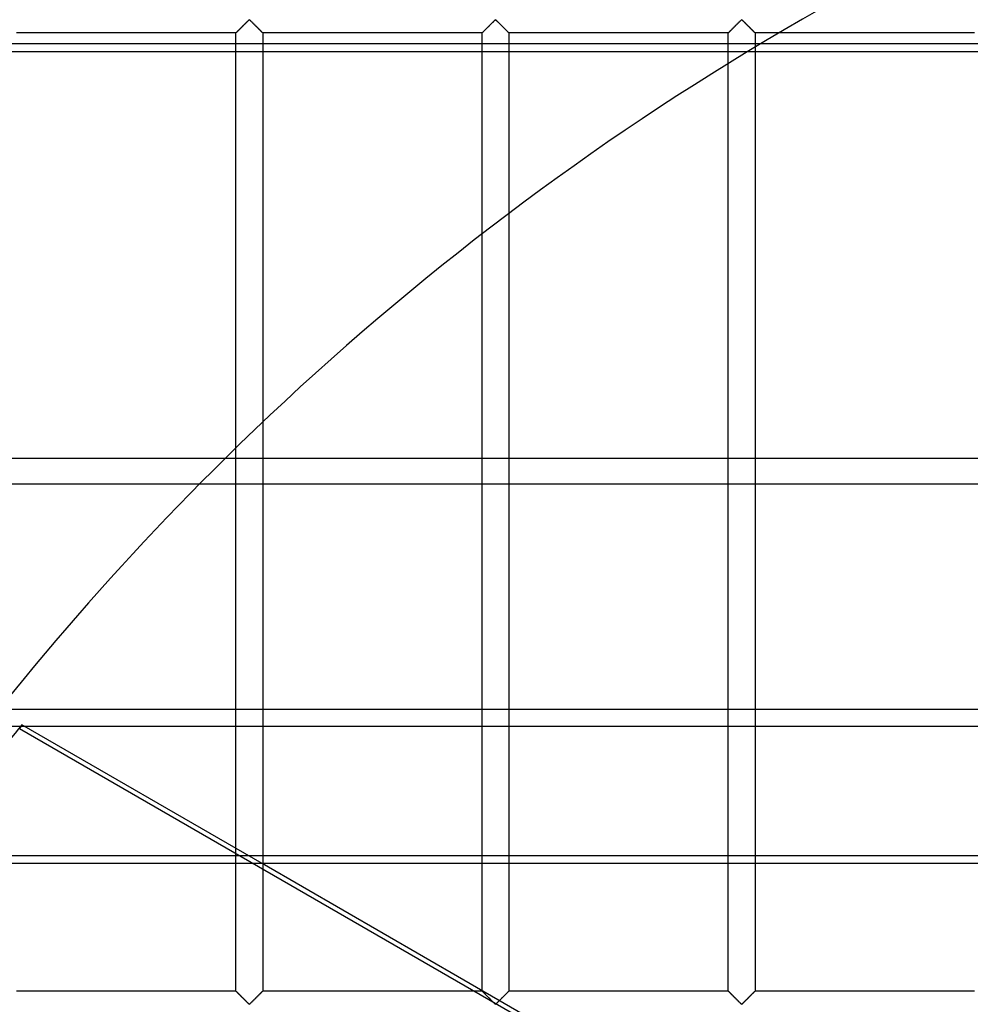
# Model space of a CAD drawing. Header units: millimetres. Extents: x -572 to 572, y -572 to 572.
# Tile 18 of 51: x -410 to -233, y 276 to 459. Entities that reach past the tile are written whole.
import ezdxf

# ---------------------------------------------------------------- set-up
doc = ezdxf.new("R2010")
doc.units = ezdxf.units.MM
doc.layers.add('MAIN-1', color=7, linetype='Continuous')
doc.layers.add('MAIN-2', color=7, linetype='Continuous')

msp = doc.modelspace()

# ---------------------------------------------------------------- linework, layer by layer
at = {"layer": 'MAIN-1'}
for p, q in [((527.5, 453.33), (-527.5, 453.33)), ((-273.13, 453.33), (-273.13, 377.49)), ((-278.12, 377.49), (-278.12, 451.16)), ((-319.06, 423.2), (-319.06, 377.49)), ((-324.06, 377.49), (-324.06, 419.39)), ((-365, 384.28), (-365, 377.49)), ((-370, 377.49), (-370, 379.47)), ((527.5, 377.49), (-527.5, 377.49)), ((-527.5, 330.7), (527.5, 330.7)), ((527.5, 301.9), (-527.5, 301.9)), ((-233.73, 226.07), (-365.08, 301.9)), ((-365, 301.9), (-365, 301.85)), ((-324.06, 278.22), (-324.06, 301.9)), ((-319.06, 301.9), (-319.06, 278.12)), ((-278.12, 278.12), (-278.12, 301.9)), ((-273.13, 301.9), (-273.13, 278.12)), ((-319.76, 277.43), (-319.85, 277.34)), ((-319.68, 277.51), (-319.76, 277.43)), ((-319.59, 277.6), (-319.68, 277.51)), ((-319.51, 277.68), (-319.59, 277.6)), ((-319.43, 277.76), (-319.51, 277.68)), ((-319.36, 277.83), (-319.43, 277.76)), ((-319.29, 277.9), (-319.36, 277.83)), ((-319.23, 277.96), (-319.29, 277.9)), ((-319.18, 278.01), (-319.23, 277.96)), ((-319.14, 278.05), (-319.18, 278.01)), ((-319.11, 278.08), (-319.14, 278.05)), ((-319.08, 278.11), (-319.11, 278.08)), ((-319.07, 278.12), (-319.08, 278.11)), ((-319.06, 278.12), (-319.07, 278.12)), ((-278.12, 278.12), (-319.06, 278.12)), ((-278.11, 278.11), (-278.12, 278.12)), ((-278.12, 278.12), (-278.12, 278.12)), ((-278.08, 278.08), (-278.11, 278.11)), ((-278.05, 278.05), (-278.08, 278.08)), ((-278.01, 278.01), (-278.05, 278.05)), ((-277.97, 277.97), (-278.01, 278.01)), ((-277.91, 277.91), (-277.97, 277.97)), ((-277.85, 277.85), (-277.91, 277.91)), ((-277.78, 277.78), (-277.85, 277.85)), ((-277.71, 277.71), (-277.78, 277.78)), ((-277.63, 277.63), (-277.71, 277.71)), ((-277.55, 277.55), (-277.63, 277.63)), ((-277.47, 277.47), (-277.55, 277.55)), ((-277.38, 277.38), (-277.47, 277.47)), ((-277.29, 277.29), (-277.38, 277.38)), ((-273.87, 277.38), (-273.96, 277.29)), ((-273.78, 277.47), (-273.87, 277.38)), ((-273.7, 277.55), (-273.78, 277.47)), ((-273.62, 277.63), (-273.7, 277.55)), ((-273.54, 277.71), (-273.62, 277.63)), ((-273.47, 277.78), (-273.54, 277.71)), ((-273.4, 277.85), (-273.47, 277.78)), ((-273.34, 277.91), (-273.4, 277.85)), ((-273.28, 277.97), (-273.34, 277.91)), ((-273.24, 278.01), (-273.28, 277.97)), ((-273.2, 278.05), (-273.24, 278.01)), ((-273.17, 278.08), (-273.2, 278.05)), ((-273.14, 278.11), (-273.17, 278.08)), ((-273.13, 278.12), (-273.14, 278.11)), ((-273.13, 278.12), (-273.13, 278.12)), ((-232.19, 278.12), (-273.13, 278.12)), ((-320.74, 276.45), (-320.84, 276.35)), ((-320.64, 276.55), (-320.74, 276.45)), ((-320.54, 276.65), (-320.64, 276.55)), ((-320.44, 276.75), (-320.54, 276.65)), ((-320.34, 276.85), (-320.44, 276.75)), ((-320.24, 276.95), (-320.34, 276.85)), ((-320.14, 277.05), (-320.24, 276.95)), ((-320.04, 277.15), (-320.14, 277.05)), ((-319.95, 277.24), (-320.04, 277.15)), ((-319.85, 277.34), (-319.95, 277.24)), ((-277.2, 277.2), (-277.29, 277.29)), ((-277.11, 277.11), (-277.2, 277.2)), ((-277.01, 277.02), (-277.11, 277.11)), ((-276.92, 276.92), (-277.01, 277.02)), ((-276.82, 276.82), (-276.92, 276.92)), ((-276.73, 276.73), (-276.82, 276.82)), ((-276.63, 276.63), (-276.73, 276.73)), ((-276.53, 276.54), (-276.63, 276.63)), ((-276.44, 276.44), (-276.53, 276.54)), ((-276.35, 276.35), (-276.44, 276.44)), ((-276.25, 276.26), (-276.35, 276.35)), ((-276.16, 276.17), (-276.25, 276.26)), ((-276.08, 276.08), (-276.16, 276.17)), ((-275.99, 276), (-276.08, 276.08)), ((-275.91, 275.92), (-275.99, 276)), ((-275.83, 275.84), (-275.91, 275.92)), ((-275.76, 275.78), (-275.83, 275.84)), ((-275.68, 275.71), (-275.76, 275.78)), ((-275.57, 275.71), (-275.68, 275.71)), ((-275.49, 275.78), (-275.57, 275.71)), ((-275.42, 275.84), (-275.49, 275.78)), ((-275.34, 275.92), (-275.42, 275.84)), ((-275.26, 276), (-275.34, 275.92)), ((-275.17, 276.08), (-275.26, 276)), ((-275.09, 276.17), (-275.17, 276.08)), ((-275, 276.26), (-275.09, 276.17)), ((-274.9, 276.35), (-275, 276.26)), ((-274.81, 276.44), (-274.9, 276.35)), ((-274.72, 276.54), (-274.81, 276.44)), ((-274.62, 276.63), (-274.72, 276.54)), ((-274.52, 276.73), (-274.62, 276.63)), ((-274.43, 276.82), (-274.52, 276.73)), ((-274.33, 276.92), (-274.43, 276.82)), ((-274.24, 277.02), (-274.33, 276.92)), ((-274.14, 277.11), (-274.24, 277.02)), ((-274.05, 277.2), (-274.14, 277.11)), ((-273.96, 277.29), (-274.05, 277.2))]:
    msp.add_line(p, q, dxfattribs=at)
msp.add_arc((0, 0), 530, 121.2037, 134.5815, dxfattribs=at)
at = {"layer": 'MAIN-2'}
for p, q in [((-367.71, 459.16), (-367.63, 459.22)), ((-367.63, 459.23), (-367.68, 459.18)), ((-367.63, 459.22), (-367.56, 459.29)), ((-367.57, 459.27), (-367.63, 459.23)), ((-367.5, 459.3), (-367.57, 459.27)), ((-367.56, 459.29), (-367.44, 459.29)), ((-367.39, 459.24), (-367.5, 459.3)), ((-367.44, 459.29), (-367.37, 459.22)), ((-367.29, 459.16), (-367.39, 459.24)), ((-367.37, 459.22), (-367.29, 459.16)), ((-321.77, 459.16), (-321.7, 459.22)), ((-321.69, 459.23), (-321.74, 459.18)), ((-321.7, 459.22), (-321.62, 459.29)), ((-321.64, 459.27), (-321.69, 459.23)), ((-321.56, 459.3), (-321.64, 459.27)), ((-321.62, 459.29), (-321.51, 459.29)), ((-321.45, 459.24), (-321.56, 459.3)), ((-321.51, 459.29), (-321.43, 459.22)), ((-321.36, 459.16), (-321.45, 459.24)), ((-321.43, 459.22), (-321.35, 459.16)), ((-275.83, 459.16), (-275.76, 459.22)), ((-275.75, 459.23), (-275.81, 459.18)), ((-275.76, 459.22), (-275.68, 459.29)), ((-275.7, 459.27), (-275.75, 459.23)), ((-275.62, 459.3), (-275.7, 459.27)), ((-275.68, 459.29), (-275.57, 459.29)), ((-275.51, 459.24), (-275.62, 459.3)), ((-275.57, 459.29), (-275.49, 459.22)), ((-275.42, 459.16), (-275.51, 459.24)), ((-275.49, 459.22), (-275.42, 459.16)), ((-369.58, 457.29), (-369.51, 457.37)), ((-369.47, 457.4), (-369.53, 457.34)), ((-369.51, 457.37), (-369.43, 457.45)), ((-369.42, 457.46), (-369.47, 457.4)), ((-369.43, 457.45), (-369.34, 457.53)), ((-369.36, 457.52), (-369.42, 457.46)), ((-369.3, 457.58), (-369.36, 457.52)), ((-369.34, 457.53), (-369.26, 457.62)), ((-369.23, 457.64), (-369.3, 457.58)), ((-369.26, 457.62), (-369.17, 457.71)), ((-369.17, 457.7), (-369.23, 457.64)), ((-369.17, 457.71), (-369.08, 457.8)), ((-369.11, 457.77), (-369.17, 457.7)), ((-369.04, 457.83), (-369.11, 457.77)), ((-369.08, 457.8), (-368.98, 457.89)), ((-368.97, 457.9), (-369.04, 457.83)), ((-368.98, 457.89), (-368.89, 457.98)), ((-368.91, 457.97), (-368.97, 457.9)), ((-368.84, 458.03), (-368.91, 457.97)), ((-368.89, 457.98), (-368.79, 458.08)), ((-368.77, 458.1), (-368.84, 458.03)), ((-368.79, 458.08), (-368.7, 458.18)), ((-368.7, 458.17), (-368.77, 458.1)), ((-368.7, 458.18), (-368.6, 458.27)), ((-368.63, 458.24), (-368.7, 458.17)), ((-368.56, 458.31), (-368.63, 458.24)), ((-368.6, 458.27), (-368.5, 458.37)), ((-368.49, 458.38), (-368.56, 458.31)), ((-368.5, 458.37), (-368.41, 458.46)), ((-368.43, 458.45), (-368.49, 458.38)), ((-368.36, 458.51), (-368.43, 458.45)), ((-368.41, 458.46), (-368.31, 458.56)), ((-368.29, 458.58), (-368.36, 458.51)), ((-368.31, 458.56), (-368.22, 458.65)), ((-368.23, 458.65), (-368.29, 458.58)), ((-368.16, 458.71), (-368.23, 458.65)), ((-368.22, 458.65), (-368.13, 458.74)), ((-368.09, 458.78), (-368.16, 458.71)), ((-368.13, 458.74), (-368.04, 458.83)), ((-368.03, 458.84), (-368.09, 458.78)), ((-368.04, 458.83), (-367.95, 458.92)), ((-367.97, 458.9), (-368.03, 458.84)), ((-367.91, 458.96), (-367.97, 458.9)), ((-367.95, 458.92), (-367.87, 459)), ((-367.85, 459.02), (-367.91, 458.96)), ((-367.87, 459), (-367.79, 459.08)), ((-367.79, 459.08), (-367.85, 459.02)), ((-367.79, 459.08), (-367.71, 459.16)), ((-367.73, 459.13), (-367.79, 459.08)), ((-367.68, 459.18), (-367.73, 459.13)), ((-367.29, 459.16), (-367.21, 459.08)), ((-367.2, 459.06), (-367.29, 459.16)), ((-367.21, 459.08), (-367.13, 459)), ((-367.1, 458.96), (-367.2, 459.06)), ((-367.13, 459), (-367.05, 458.92)), ((-366.99, 458.86), (-367.1, 458.96)), ((-367.05, 458.92), (-366.96, 458.83)), ((-366.88, 458.75), (-366.99, 458.86)), ((-366.96, 458.83), (-366.87, 458.74)), ((-366.76, 458.63), (-366.88, 458.75)), ((-366.87, 458.74), (-366.78, 458.65)), ((-366.78, 458.65), (-366.69, 458.56)), ((-366.65, 458.52), (-366.76, 458.63)), ((-366.69, 458.56), (-366.59, 458.46)), ((-366.53, 458.4), (-366.65, 458.52)), ((-366.59, 458.46), (-366.5, 458.37)), ((-366.41, 458.28), (-366.53, 458.4)), ((-366.5, 458.37), (-366.4, 458.27)), ((-366.29, 458.16), (-366.41, 458.28)), ((-366.4, 458.27), (-366.3, 458.18)), ((-366.3, 458.18), (-366.21, 458.08)), ((-366.17, 458.04), (-366.29, 458.16)), ((-366.21, 458.08), (-366.11, 457.98)), ((-366.05, 457.92), (-366.17, 458.04)), ((-366.11, 457.98), (-366.02, 457.89)), ((-365.93, 457.81), (-366.05, 457.92)), ((-366.02, 457.89), (-365.92, 457.8)), ((-365.82, 457.7), (-365.93, 457.81)), ((-365.92, 457.8), (-365.83, 457.71)), ((-365.83, 457.71), (-365.74, 457.62)), ((-365.71, 457.59), (-365.82, 457.7)), ((-365.74, 457.62), (-365.66, 457.53)), ((-365.61, 457.48), (-365.71, 457.59)), ((-365.66, 457.53), (-365.57, 457.45)), ((-365.51, 457.38), (-365.61, 457.48)), ((-365.57, 457.45), (-365.49, 457.37)), ((-365.41, 457.28), (-365.51, 457.38)), ((-365.49, 457.37), (-365.42, 457.29)), ((-323.65, 457.29), (-323.57, 457.37)), ((-323.54, 457.4), (-323.59, 457.34)), ((-323.57, 457.37), (-323.49, 457.45)), ((-323.48, 457.46), (-323.54, 457.4)), ((-323.49, 457.45), (-323.4, 457.53)), ((-323.42, 457.52), (-323.48, 457.46)), ((-323.36, 457.58), (-323.42, 457.52)), ((-323.4, 457.53), (-323.32, 457.62)), ((-323.3, 457.64), (-323.36, 457.58)), ((-323.32, 457.62), (-323.23, 457.71)), ((-323.23, 457.7), (-323.3, 457.64)), ((-323.23, 457.71), (-323.14, 457.8)), ((-323.17, 457.77), (-323.23, 457.7)), ((-323.1, 457.83), (-323.17, 457.77)), ((-323.14, 457.8), (-323.05, 457.89)), ((-323.04, 457.9), (-323.1, 457.83)), ((-323.05, 457.89), (-322.95, 457.98)), ((-322.97, 457.97), (-323.04, 457.9)), ((-322.9, 458.03), (-322.97, 457.97)), ((-322.95, 457.98), (-322.86, 458.08)), ((-322.83, 458.1), (-322.9, 458.03)), ((-322.86, 458.08), (-322.76, 458.18)), ((-322.76, 458.17), (-322.83, 458.1)), ((-322.76, 458.18), (-322.66, 458.27)), ((-322.69, 458.24), (-322.76, 458.17)), ((-322.63, 458.31), (-322.69, 458.24)), ((-322.66, 458.27), (-322.57, 458.37)), ((-322.56, 458.38), (-322.63, 458.31)), ((-322.57, 458.37), (-322.47, 458.46)), ((-322.49, 458.45), (-322.56, 458.38)), ((-322.42, 458.51), (-322.49, 458.45)), ((-322.47, 458.46), (-322.38, 458.56)), ((-322.35, 458.58), (-322.42, 458.51)), ((-322.38, 458.56), (-322.28, 458.65)), ((-322.29, 458.65), (-322.35, 458.58)), ((-322.22, 458.71), (-322.29, 458.65)), ((-322.28, 458.65), (-322.19, 458.74)), ((-322.16, 458.78), (-322.22, 458.71)), ((-322.19, 458.74), (-322.1, 458.83)), ((-322.09, 458.84), (-322.16, 458.78)), ((-322.1, 458.83), (-322.01, 458.92)), ((-322.03, 458.9), (-322.09, 458.84)), ((-321.97, 458.96), (-322.03, 458.9)), ((-322.01, 458.92), (-321.93, 459)), ((-321.91, 459.02), (-321.97, 458.96)), ((-321.93, 459), (-321.85, 459.08)), ((-321.85, 459.08), (-321.91, 459.02)), ((-321.85, 459.08), (-321.77, 459.16)), ((-321.8, 459.13), (-321.85, 459.08)), ((-321.74, 459.18), (-321.8, 459.13)), ((-321.26, 459.06), (-321.36, 459.16)), ((-321.35, 459.16), (-321.28, 459.08)), ((-321.28, 459.08), (-321.2, 459)), ((-321.16, 458.96), (-321.26, 459.06)), ((-321.2, 459), (-321.11, 458.92)), ((-321.05, 458.86), (-321.16, 458.96)), ((-321.11, 458.92), (-321.02, 458.83)), ((-320.94, 458.75), (-321.05, 458.86)), ((-321.02, 458.83), (-320.93, 458.74)), ((-320.83, 458.63), (-320.94, 458.75)), ((-320.93, 458.74), (-320.84, 458.65)), ((-320.84, 458.65), (-320.75, 458.56)), ((-320.71, 458.52), (-320.83, 458.63)), ((-320.75, 458.56), (-320.65, 458.46)), ((-320.59, 458.4), (-320.71, 458.52)), ((-320.65, 458.46), (-320.56, 458.37)), ((-320.47, 458.28), (-320.59, 458.4)), ((-320.56, 458.37), (-320.46, 458.27)), ((-320.35, 458.16), (-320.47, 458.28)), ((-320.46, 458.27), (-320.37, 458.18)), ((-320.37, 458.18), (-320.27, 458.08)), ((-320.23, 458.04), (-320.35, 458.16)), ((-320.27, 458.08), (-320.17, 457.98)), ((-320.11, 457.92), (-320.23, 458.04)), ((-320.17, 457.98), (-320.08, 457.89)), ((-320, 457.81), (-320.11, 457.92)), ((-320.08, 457.89), (-319.98, 457.8)), ((-319.88, 457.7), (-320, 457.81)), ((-319.98, 457.8), (-319.89, 457.71)), ((-319.89, 457.71), (-319.81, 457.62)), ((-319.78, 457.59), (-319.88, 457.7)), ((-319.81, 457.62), (-319.72, 457.53)), ((-319.67, 457.48), (-319.78, 457.59)), ((-319.72, 457.53), (-319.64, 457.45)), ((-319.57, 457.38), (-319.67, 457.48)), ((-319.64, 457.45), (-319.56, 457.37)), ((-319.47, 457.28), (-319.57, 457.38)), ((-319.56, 457.37), (-319.48, 457.29)), ((-277.71, 457.29), (-277.63, 457.37)), ((-277.6, 457.4), (-277.66, 457.34)), ((-277.63, 457.37), (-277.55, 457.45)), ((-277.54, 457.46), (-277.6, 457.4)), ((-277.55, 457.45), (-277.47, 457.53)), ((-277.48, 457.52), (-277.54, 457.46)), ((-277.42, 457.58), (-277.48, 457.52)), ((-277.47, 457.53), (-277.38, 457.62)), ((-277.36, 457.64), (-277.42, 457.58)), ((-277.38, 457.62), (-277.29, 457.71)), ((-277.3, 457.7), (-277.36, 457.64)), ((-277.23, 457.77), (-277.3, 457.7)), ((-277.29, 457.71), (-277.2, 457.8)), ((-277.17, 457.83), (-277.23, 457.77)), ((-277.2, 457.8), (-277.11, 457.89)), ((-277.1, 457.9), (-277.17, 457.83)), ((-277.11, 457.89), (-277.01, 457.98)), ((-277.03, 457.97), (-277.1, 457.9)), ((-276.96, 458.03), (-277.03, 457.97)), ((-277.01, 457.98), (-276.92, 458.08)), ((-276.9, 458.1), (-276.96, 458.03)), ((-276.92, 458.08), (-276.82, 458.18)), ((-276.83, 458.17), (-276.9, 458.1)), ((-276.76, 458.24), (-276.83, 458.17)), ((-276.82, 458.18), (-276.73, 458.27)), ((-276.69, 458.31), (-276.76, 458.24)), ((-276.73, 458.27), (-276.63, 458.37)), ((-276.62, 458.38), (-276.69, 458.31)), ((-276.63, 458.37), (-276.53, 458.46)), ((-276.55, 458.45), (-276.62, 458.38)), ((-276.48, 458.51), (-276.55, 458.45)), ((-276.53, 458.46), (-276.44, 458.56)), ((-276.42, 458.58), (-276.48, 458.51)), ((-276.44, 458.56), (-276.35, 458.65)), ((-276.35, 458.65), (-276.42, 458.58)), ((-276.35, 458.65), (-276.25, 458.74)), ((-276.28, 458.71), (-276.35, 458.65)), ((-276.22, 458.78), (-276.28, 458.71)), ((-276.25, 458.74), (-276.16, 458.83)), ((-276.16, 458.84), (-276.22, 458.78)), ((-276.16, 458.83), (-276.08, 458.92)), ((-276.09, 458.9), (-276.16, 458.84)), ((-276.03, 458.96), (-276.09, 458.9)), ((-276.08, 458.92), (-275.99, 459)), ((-275.97, 459.02), (-276.03, 458.96)), ((-275.99, 459), (-275.91, 459.08)), ((-275.92, 459.08), (-275.97, 459.02)), ((-275.86, 459.13), (-275.92, 459.08)), ((-275.91, 459.08), (-275.83, 459.16)), ((-275.81, 459.18), (-275.86, 459.13)), ((-275.42, 459.16), (-275.34, 459.08)), ((-275.32, 459.06), (-275.42, 459.16)), ((-275.34, 459.08), (-275.26, 459)), ((-275.22, 458.96), (-275.32, 459.06)), ((-275.26, 459), (-275.17, 458.92)), ((-275.11, 458.86), (-275.22, 458.96)), ((-275.17, 458.92), (-275.09, 458.83)), ((-275, 458.75), (-275.11, 458.86)), ((-275.09, 458.83), (-275, 458.74)), ((-274.89, 458.63), (-275, 458.75)), ((-275, 458.74), (-274.9, 458.65)), ((-274.9, 458.65), (-274.81, 458.56)), ((-274.77, 458.52), (-274.89, 458.63)), ((-274.81, 458.56), (-274.72, 458.46)), ((-274.65, 458.4), (-274.77, 458.52)), ((-274.72, 458.46), (-274.62, 458.37)), ((-274.53, 458.28), (-274.65, 458.4)), ((-274.62, 458.37), (-274.52, 458.27)), ((-274.41, 458.16), (-274.53, 458.28)), ((-274.52, 458.27), (-274.43, 458.18)), ((-274.43, 458.18), (-274.33, 458.08)), ((-274.29, 458.04), (-274.41, 458.16)), ((-274.33, 458.08), (-274.24, 457.98)), ((-274.18, 457.92), (-274.29, 458.04)), ((-274.24, 457.98), (-274.14, 457.89)), ((-274.06, 457.81), (-274.18, 457.92)), ((-274.14, 457.89), (-274.05, 457.8)), ((-273.95, 457.7), (-274.06, 457.81)), ((-274.05, 457.8), (-273.96, 457.71)), ((-273.96, 457.71), (-273.87, 457.62)), ((-273.84, 457.59), (-273.95, 457.7)), ((-273.87, 457.62), (-273.78, 457.53)), ((-273.73, 457.48), (-273.84, 457.59)), ((-273.78, 457.53), (-273.7, 457.45)), ((-273.63, 457.38), (-273.73, 457.48)), ((-273.7, 457.45), (-273.62, 457.37)), ((-273.53, 457.28), (-273.63, 457.38)), ((-273.62, 457.37), (-273.54, 457.29)), ((-370, 456.88), (-410.94, 456.88)), ((-370, 456.88), (-369.99, 456.88)), ((-370, 379.47), (-370, 456.88)), ((-369.99, 456.88), (-370, 456.88)), ((-370, 456.88), (-370, 456.88)), ((-369.98, 456.9), (-369.99, 456.88)), ((-369.99, 456.88), (-369.98, 456.89)), ((-369.98, 456.89), (-369.96, 456.92)), ((-369.96, 456.91), (-369.98, 456.9)), ((-369.96, 456.92), (-369.93, 456.95)), ((-369.94, 456.93), (-369.96, 456.91)), ((-369.92, 456.96), (-369.94, 456.93)), ((-369.93, 456.95), (-369.89, 456.99)), ((-369.89, 456.98), (-369.92, 456.96)), ((-369.89, 456.99), (-369.84, 457.03)), ((-369.86, 457.02), (-369.89, 456.98)), ((-369.82, 457.05), (-369.86, 457.02)), ((-369.84, 457.03), (-369.79, 457.09)), ((-369.78, 457.09), (-369.82, 457.05)), ((-369.79, 457.09), (-369.73, 457.15)), ((-369.74, 457.14), (-369.78, 457.09)), ((-369.69, 457.19), (-369.74, 457.14)), ((-369.73, 457.15), (-369.66, 457.22)), ((-369.64, 457.24), (-369.69, 457.19)), ((-369.66, 457.22), (-369.58, 457.29)), ((-369.59, 457.29), (-369.64, 457.24)), ((-369.53, 457.34), (-369.59, 457.29)), ((-365.42, 457.29), (-365.34, 457.22)), ((-365.32, 457.19), (-365.41, 457.28)), ((-365.34, 457.22), (-365.27, 457.15)), ((-365.24, 457.11), (-365.32, 457.19)), ((-365.27, 457.15), (-365.21, 457.09)), ((-365.17, 457.04), (-365.24, 457.11)), ((-365.21, 457.09), (-365.16, 457.03)), ((-365.11, 456.98), (-365.17, 457.04)), ((-365.16, 457.03), (-365.11, 456.99)), ((-365.11, 456.99), (-365.07, 456.95)), ((-365.06, 456.94), (-365.11, 456.98)), ((-365.07, 456.95), (-365.04, 456.92)), ((-365.03, 456.9), (-365.06, 456.94)), ((-365.04, 456.92), (-365.02, 456.89)), ((-365.01, 456.88), (-365.03, 456.9)), ((-365.02, 456.89), (-365.01, 456.88)), ((-365.01, 456.88), (-365, 456.88)), ((-365, 456.88), (-365.01, 456.88)), ((-365, 456.88), (-365, 384.28)), ((-324.06, 456.88), (-365, 456.88)), ((-324.06, 456.88), (-324.04, 456.89)), ((-324.06, 456.88), (-324.06, 456.88)), ((-324.06, 419.39), (-324.06, 456.88)), ((-324.05, 456.88), (-324.06, 456.88)), ((-324.06, 456.88), (-324.06, 456.88)), ((-324.04, 456.9), (-324.05, 456.88)), ((-324.04, 456.89), (-324.02, 456.92)), ((-324.03, 456.91), (-324.04, 456.9)), ((-324, 456.93), (-324.03, 456.91)), ((-324.02, 456.92), (-323.99, 456.95)), ((-323.98, 456.96), (-324, 456.93)), ((-323.99, 456.95), (-323.95, 456.99)), ((-323.95, 456.98), (-323.98, 456.96)), ((-323.95, 456.99), (-323.9, 457.03)), ((-323.92, 457.02), (-323.95, 456.98)), ((-323.88, 457.05), (-323.92, 457.02)), ((-323.9, 457.03), (-323.85, 457.09)), ((-323.84, 457.09), (-323.88, 457.05)), ((-323.85, 457.09), (-323.79, 457.15)), ((-323.8, 457.14), (-323.84, 457.09)), ((-323.75, 457.19), (-323.8, 457.14)), ((-323.79, 457.15), (-323.72, 457.22)), ((-323.7, 457.24), (-323.75, 457.19)), ((-323.72, 457.22), (-323.65, 457.29)), ((-323.65, 457.29), (-323.7, 457.24)), ((-323.59, 457.34), (-323.65, 457.29)), ((-319.48, 457.29), (-319.4, 457.22)), ((-319.38, 457.19), (-319.47, 457.28)), ((-319.4, 457.22), (-319.34, 457.15)), ((-319.3, 457.11), (-319.38, 457.19)), ((-319.34, 457.15), (-319.28, 457.09)), ((-319.23, 457.04), (-319.3, 457.11)), ((-319.28, 457.09), (-319.22, 457.03)), ((-319.17, 456.98), (-319.23, 457.04)), ((-319.22, 457.03), (-319.17, 456.99)), ((-319.17, 456.99), (-319.13, 456.95)), ((-319.13, 456.94), (-319.17, 456.98)), ((-319.13, 456.95), (-319.1, 456.92)), ((-319.09, 456.9), (-319.13, 456.94)), ((-319.1, 456.92), (-319.08, 456.89)), ((-319.07, 456.88), (-319.09, 456.9)), ((-319.08, 456.89), (-319.07, 456.88)), ((-319.07, 456.88), (-319.06, 456.88)), ((-319.06, 456.88), (-319.07, 456.88)), ((-319.06, 456.88), (-319.06, 423.2)), ((-278.12, 456.88), (-319.06, 456.88)), ((-278.12, 456.88), (-278.11, 456.89)), ((-278.12, 456.88), (-278.12, 456.88)), ((-278.12, 451.16), (-278.12, 456.88)), ((-278.11, 456.88), (-278.12, 456.88)), ((-278.12, 456.88), (-278.12, 456.88)), ((-278.11, 456.89), (-278.08, 456.92)), ((-278.1, 456.9), (-278.11, 456.88)), ((-278.09, 456.91), (-278.1, 456.9)), ((-278.07, 456.93), (-278.09, 456.91)), ((-278.08, 456.92), (-278.05, 456.95)), ((-278.04, 456.96), (-278.07, 456.93)), ((-278.05, 456.95), (-278.01, 456.99)), ((-278.01, 456.98), (-278.04, 456.96)), ((-278.01, 456.99), (-277.97, 457.03)), ((-277.98, 457.02), (-278.01, 456.98)), ((-277.94, 457.05), (-277.98, 457.02)), ((-277.97, 457.03), (-277.91, 457.09)), ((-277.9, 457.09), (-277.94, 457.05)), ((-277.91, 457.09), (-277.85, 457.15)), ((-277.86, 457.14), (-277.9, 457.09)), ((-277.81, 457.19), (-277.86, 457.14)), ((-277.85, 457.15), (-277.78, 457.22)), ((-277.76, 457.24), (-277.81, 457.19)), ((-277.78, 457.22), (-277.71, 457.29)), ((-277.71, 457.29), (-277.76, 457.24)), ((-277.66, 457.34), (-277.71, 457.29)), ((-273.54, 457.29), (-273.47, 457.22)), ((-273.45, 457.19), (-273.53, 457.28)), ((-273.47, 457.22), (-273.4, 457.15)), ((-273.36, 457.11), (-273.45, 457.19)), ((-273.4, 457.15), (-273.34, 457.09)), ((-273.29, 457.04), (-273.36, 457.11)), ((-273.34, 457.09), (-273.28, 457.03)), ((-273.23, 456.98), (-273.29, 457.04)), ((-273.28, 457.03), (-273.24, 456.99)), ((-273.24, 456.99), (-273.2, 456.95)), ((-273.19, 456.94), (-273.23, 456.98)), ((-273.2, 456.95), (-273.17, 456.92)), ((-273.15, 456.9), (-273.19, 456.94)), ((-273.17, 456.92), (-273.14, 456.89)), ((-273.13, 456.88), (-273.15, 456.9)), ((-273.14, 456.89), (-273.13, 456.88)), ((-273.13, 456.88), (-273.13, 453.33)), ((-273.13, 456.88), (-273.13, 456.88)), ((-273.13, 456.88), (-273.13, 456.88)), ((-232.19, 456.88), (-273.13, 456.88)), ((-527.5, 454.87), (527.5, 454.87)), ((-370, 278.12), (-370, 377.49)), ((-365, 377.49), (-365, 301.9)), ((-324.06, 301.9), (-324.06, 377.49)), ((-319.06, 377.49), (-319.06, 301.9)), ((-278.12, 301.9), (-278.12, 377.49)), ((-273.13, 377.49), (-273.13, 301.9)), ((-527.5, 372.74), (527.5, 372.74)), ((527.5, 327.49), (-527.5, 327.49)), ((-409.96, 327.81), (-410.36, 327.14)), ((-410.36, 327.14), (-52.74, 120.67)), ((-365.08, 301.9), (-409.96, 327.81)), ((-527.5, 303.44), (527.5, 303.44)), ((-365, 301.85), (-365, 278.12)), ((-370, 278.12), (-410.94, 278.12)), ((-369.99, 278.12), (-370, 278.12)), ((-370, 278.12), (-369.99, 278.12)), ((-369.98, 278.11), (-369.99, 278.12)), ((-369.99, 278.12), (-369.97, 278.1)), ((-369.96, 278.08), (-369.98, 278.11)), ((-369.97, 278.1), (-369.94, 278.06)), ((-369.93, 278.05), (-369.96, 278.08)), ((-369.94, 278.06), (-369.89, 278.02)), ((-369.89, 278.01), (-369.93, 278.05)), ((-369.89, 278.02), (-369.83, 277.96)), ((-369.84, 277.97), (-369.89, 278.01)), ((-369.79, 277.91), (-369.84, 277.97)), ((-369.83, 277.96), (-369.76, 277.89)), ((-369.73, 277.85), (-369.79, 277.91)), ((-369.76, 277.89), (-369.68, 277.81)), ((-369.66, 277.78), (-369.73, 277.85)), ((-369.68, 277.81), (-369.59, 277.72)), ((-369.58, 277.71), (-369.66, 277.78)), ((-369.59, 277.72), (-369.49, 277.62)), ((-369.51, 277.63), (-369.58, 277.71)), ((-369.43, 277.55), (-369.51, 277.63)), ((-369.49, 277.62), (-369.39, 277.52)), ((-369.34, 277.47), (-369.43, 277.55)), ((-369.39, 277.52), (-369.29, 277.41)), ((-369.26, 277.38), (-369.34, 277.47)), ((-369.29, 277.41), (-369.18, 277.3)), ((-369.17, 277.29), (-369.26, 277.38)), ((-365.74, 277.38), (-365.83, 277.29)), ((-365.83, 277.3), (-365.77, 277.36)), ((-365.77, 277.36), (-365.7, 277.42)), ((-365.66, 277.47), (-365.74, 277.38)), ((-365.7, 277.42), (-365.64, 277.48)), ((-365.57, 277.55), (-365.66, 277.47)), ((-365.64, 277.48), (-365.58, 277.54)), ((-365.58, 277.54), (-365.53, 277.6)), ((-365.49, 277.63), (-365.57, 277.55)), ((-365.53, 277.6), (-365.47, 277.66)), ((-365.42, 277.71), (-365.49, 277.63)), ((-365.47, 277.66), (-365.41, 277.71)), ((-365.34, 277.78), (-365.42, 277.71)), ((-365.41, 277.71), (-365.36, 277.76)), ((-365.36, 277.76), (-365.31, 277.81)), ((-365.27, 277.85), (-365.34, 277.78)), ((-365.31, 277.81), (-365.26, 277.86)), ((-365.21, 277.91), (-365.27, 277.85)), ((-365.26, 277.86), (-365.22, 277.91)), ((-365.22, 277.91), (-365.18, 277.95)), ((-365.16, 277.97), (-365.21, 277.91)), ((-365.18, 277.95), (-365.14, 277.98)), ((-365.11, 278.01), (-365.16, 277.97)), ((-365.14, 277.98), (-365.11, 278.02)), ((-365.07, 278.05), (-365.11, 278.01)), ((-365.11, 278.02), (-365.08, 278.04)), ((-365.08, 278.04), (-365.06, 278.07)), ((-365.04, 278.08), (-365.07, 278.05)), ((-365.06, 278.07), (-365.04, 278.09)), ((-365.02, 278.11), (-365.04, 278.08)), ((-365.04, 278.09), (-365.02, 278.1)), ((-365.01, 278.12), (-365.02, 278.11)), ((-365.02, 278.1), (-365.01, 278.12)), ((-365, 278.12), (-365.01, 278.12)), ((-365.01, 278.12), (-365, 278.12)), ((-365, 278.12), (-365, 278.12)), ((-324.06, 278.12), (-365, 278.12)), ((-324.06, 278.12), (-324.06, 278.22)), ((-324.04, 278.11), (-324.06, 278.12)), ((-324.06, 278.12), (-324.06, 278.12)), ((-324.06, 278.12), (-324.05, 278.12)), ((-324.05, 278.12), (-324.03, 278.1)), ((-324.02, 278.08), (-324.04, 278.11)), ((-324.03, 278.1), (-324, 278.06)), ((-323.99, 278.05), (-324.02, 278.08)), ((-324, 278.06), (-323.95, 278.02)), ((-323.95, 278.01), (-323.99, 278.05)), ((-323.95, 278.02), (-323.89, 277.96)), ((-323.9, 277.96), (-323.95, 278.01)), ((-323.84, 277.9), (-323.9, 277.96)), ((-323.89, 277.96), (-323.82, 277.89)), ((-323.77, 277.84), (-323.84, 277.9)), ((-323.82, 277.89), (-323.74, 277.81)), ((-323.7, 277.77), (-323.77, 277.84)), ((-323.74, 277.81), (-323.65, 277.72)), ((-323.63, 277.69), (-323.7, 277.77)), ((-323.65, 277.72), (-323.56, 277.62)), ((-323.55, 277.61), (-323.63, 277.69)), ((-323.56, 277.62), (-323.45, 277.52)), ((-323.46, 277.53), (-323.55, 277.61)), ((-323.38, 277.44), (-323.46, 277.53)), ((-323.45, 277.52), (-323.35, 277.41)), ((-323.29, 277.35), (-323.38, 277.44)), ((-323.35, 277.41), (-323.24, 277.3)), ((-319.89, 277.3), (-319.83, 277.36)), ((-319.83, 277.36), (-319.77, 277.42)), ((-319.77, 277.42), (-319.71, 277.48)), ((-319.71, 277.48), (-319.65, 277.54)), ((-319.65, 277.54), (-319.59, 277.6)), ((-319.59, 277.6), (-319.53, 277.66)), ((-319.53, 277.66), (-319.48, 277.71)), ((-319.48, 277.71), (-319.42, 277.76)), ((-319.42, 277.76), (-319.37, 277.81)), ((-319.37, 277.81), (-319.33, 277.86)), ((-319.33, 277.86), (-319.28, 277.91)), ((-319.28, 277.91), (-319.24, 277.95)), ((-319.24, 277.95), (-319.21, 277.98)), ((-319.21, 277.98), (-319.17, 278.02)), ((-319.17, 278.02), (-319.14, 278.04)), ((-319.14, 278.04), (-319.12, 278.07)), ((-319.12, 278.07), (-319.1, 278.09)), ((-319.1, 278.09), (-319.08, 278.1)), ((-319.08, 278.1), (-319.07, 278.12)), ((-319.07, 278.12), (-319.07, 278.12)), ((-319.07, 278.12), (-319.06, 278.12)), ((-278.12, 278.12), (-278.12, 278.12)), ((-278.12, 278.12), (-278.1, 278.1)), ((-278.1, 278.1), (-278.06, 278.06)), ((-278.06, 278.06), (-278.02, 278.02)), ((-278.02, 278.02), (-277.96, 277.96)), ((-277.96, 277.96), (-277.89, 277.89)), ((-277.89, 277.89), (-277.8, 277.81)), ((-277.8, 277.81), (-277.72, 277.72)), ((-277.72, 277.72), (-277.62, 277.62)), ((-277.62, 277.62), (-277.52, 277.52)), ((-277.52, 277.52), (-277.41, 277.41)), ((-277.41, 277.41), (-277.3, 277.3)), ((-273.95, 277.3), (-273.89, 277.36)), ((-273.89, 277.36), (-273.83, 277.42)), ((-273.83, 277.42), (-273.77, 277.48)), ((-273.77, 277.48), (-273.71, 277.54)), ((-273.71, 277.54), (-273.65, 277.6)), ((-273.65, 277.6), (-273.59, 277.66)), ((-273.59, 277.66), (-273.54, 277.71)), ((-273.54, 277.71), (-273.49, 277.76)), ((-273.49, 277.76), (-273.44, 277.81)), ((-273.44, 277.81), (-273.39, 277.86)), ((-273.39, 277.86), (-273.35, 277.91)), ((-273.35, 277.91), (-273.31, 277.95)), ((-273.31, 277.95), (-273.27, 277.98)), ((-273.27, 277.98), (-273.24, 278.02)), ((-273.24, 278.02), (-273.21, 278.04)), ((-273.21, 278.04), (-273.18, 278.07)), ((-273.18, 278.07), (-273.16, 278.09)), ((-273.16, 278.09), (-273.15, 278.1)), ((-273.15, 278.1), (-273.14, 278.12)), ((-273.14, 278.12), (-273.13, 278.12)), ((-273.13, 278.12), (-273.13, 278.12)), ((-369.18, 277.3), (-369.07, 277.19)), ((-369.08, 277.2), (-369.17, 277.29)), ((-368.98, 277.11), (-369.08, 277.2)), ((-369.07, 277.19), (-368.95, 277.08)), ((-368.89, 277.02), (-368.98, 277.11)), ((-368.95, 277.08), (-368.83, 276.96)), ((-368.79, 276.92), (-368.89, 277.02)), ((-368.83, 276.96), (-368.71, 276.84)), ((-368.7, 276.82), (-368.79, 276.92)), ((-368.71, 276.84), (-368.59, 276.72)), ((-368.6, 276.73), (-368.7, 276.82)), ((-368.5, 276.63), (-368.6, 276.73)), ((-368.59, 276.72), (-368.47, 276.6)), ((-368.41, 276.54), (-368.5, 276.63)), ((-368.47, 276.6), (-368.35, 276.48)), ((-368.31, 276.44), (-368.41, 276.54)), ((-368.35, 276.48), (-368.24, 276.37)), ((-368.22, 276.35), (-368.31, 276.44)), ((-368.24, 276.37), (-368.12, 276.25)), ((-368.13, 276.26), (-368.22, 276.35)), ((-368.04, 276.17), (-368.13, 276.26)), ((-368.12, 276.25), (-368.01, 276.14)), ((-367.95, 276.08), (-368.04, 276.17)), ((-368.01, 276.14), (-367.9, 276.04)), ((-367.87, 276), (-367.95, 276.08)), ((-367.9, 276.04), (-367.8, 275.94)), ((-367.79, 275.92), (-367.87, 276)), ((-367.8, 275.94), (-367.71, 275.84)), ((-367.71, 275.84), (-367.79, 275.92)), ((-367.63, 275.78), (-367.71, 275.84)), ((-367.71, 275.84), (-367.61, 275.76)), ((-367.56, 275.71), (-367.63, 275.78)), ((-367.61, 275.76), (-367.5, 275.7)), ((-367.44, 275.71), (-367.56, 275.71)), ((-367.5, 275.7), (-367.43, 275.73)), ((-367.37, 275.78), (-367.44, 275.71)), ((-367.43, 275.73), (-367.37, 275.77)), ((-367.29, 275.84), (-367.37, 275.78)), ((-367.37, 275.77), (-367.32, 275.82)), ((-367.32, 275.82), (-367.27, 275.87)), ((-367.21, 275.92), (-367.29, 275.84)), ((-367.27, 275.87), (-367.21, 275.92)), ((-367.13, 276), (-367.21, 275.92)), ((-367.21, 275.92), (-367.15, 275.98)), ((-367.15, 275.98), (-367.09, 276.04)), ((-367.05, 276.08), (-367.13, 276)), ((-367.09, 276.04), (-367.03, 276.1)), ((-366.96, 276.17), (-367.05, 276.08)), ((-367.03, 276.1), (-366.97, 276.16)), ((-366.97, 276.16), (-366.91, 276.22)), ((-366.87, 276.26), (-366.96, 276.17)), ((-366.91, 276.22), (-366.84, 276.29)), ((-366.78, 276.35), (-366.87, 276.26)), ((-366.84, 276.29), (-366.77, 276.35)), ((-366.69, 276.44), (-366.78, 276.35)), ((-366.77, 276.35), (-366.71, 276.42)), ((-366.71, 276.42), (-366.64, 276.49)), ((-366.59, 276.54), (-366.69, 276.44)), ((-366.64, 276.49), (-366.57, 276.55)), ((-366.5, 276.63), (-366.59, 276.54)), ((-366.57, 276.55), (-366.51, 276.62)), ((-366.51, 276.62), (-366.44, 276.69)), ((-366.4, 276.73), (-366.5, 276.63)), ((-366.44, 276.69), (-366.37, 276.76)), ((-366.3, 276.82), (-366.4, 276.73)), ((-366.37, 276.76), (-366.3, 276.83)), ((-366.21, 276.92), (-366.3, 276.82)), ((-366.3, 276.83), (-366.23, 276.9)), ((-366.23, 276.9), (-366.16, 276.97)), ((-366.11, 277.02), (-366.21, 276.92)), ((-366.16, 276.97), (-366.09, 277.03)), ((-366.02, 277.11), (-366.11, 277.02)), ((-366.09, 277.03), (-366.03, 277.1)), ((-366.03, 277.1), (-365.96, 277.17)), ((-365.92, 277.2), (-366.02, 277.11)), ((-365.96, 277.17), (-365.89, 277.23)), ((-365.83, 277.29), (-365.92, 277.2)), ((-365.89, 277.23), (-365.83, 277.3)), ((-323.2, 277.26), (-323.29, 277.35)), ((-323.24, 277.3), (-323.13, 277.19)), ((-323.1, 277.17), (-323.2, 277.26)), ((-323.13, 277.19), (-323.01, 277.08)), ((-323.01, 277.07), (-323.1, 277.17)), ((-323.01, 277.08), (-322.89, 276.96)), ((-322.91, 276.97), (-323.01, 277.07)), ((-322.81, 276.87), (-322.91, 276.97)), ((-322.89, 276.96), (-322.77, 276.84)), ((-322.71, 276.77), (-322.81, 276.87)), ((-322.77, 276.84), (-322.65, 276.72)), ((-322.61, 276.67), (-322.71, 276.77)), ((-322.65, 276.72), (-322.53, 276.6)), ((-322.51, 276.58), (-322.61, 276.67)), ((-322.53, 276.6), (-322.42, 276.48)), ((-322.41, 276.48), (-322.51, 276.58)), ((-322.42, 276.48), (-322.3, 276.37)), ((-322.32, 276.38), (-322.41, 276.48)), ((-322.22, 276.29), (-322.32, 276.38)), ((-322.3, 276.37), (-322.19, 276.25)), ((-322.13, 276.2), (-322.22, 276.29)), ((-322.19, 276.25), (-322.07, 276.14)), ((-322.04, 276.11), (-322.13, 276.2)), ((-322.07, 276.14), (-321.97, 276.04)), ((-321.95, 276.02), (-322.04, 276.11)), ((-321.97, 276.04), (-321.87, 275.94)), ((-321.87, 275.94), (-321.95, 276.02)), ((-321.79, 275.86), (-321.87, 275.94)), ((-321.87, 275.94), (-321.77, 275.84)), ((-321.71, 275.79), (-321.79, 275.86)), ((-321.77, 275.84), (-321.68, 275.76)), ((-321.63, 275.72), (-321.71, 275.79)), ((-321.68, 275.76), (-321.56, 275.7)), ((-321.52, 275.71), (-321.63, 275.72)), ((-321.56, 275.7), (-321.49, 275.73)), ((-321.44, 275.77), (-321.52, 275.71)), ((-321.49, 275.73), (-321.43, 275.77)), ((-321.36, 275.84), (-321.44, 275.77)), ((-321.43, 275.77), (-321.38, 275.82)), ((-321.38, 275.82), (-321.33, 275.87)), ((-321.28, 275.91), (-321.36, 275.84)), ((-321.33, 275.87), (-321.27, 275.92)), ((-321.2, 276), (-321.28, 275.91)), ((-321.27, 275.92), (-321.21, 275.98)), ((-321.21, 275.98), (-321.16, 276.04)), ((-321.11, 276.08), (-321.2, 276)), ((-321.16, 276.04), (-321.09, 276.1)), ((-321.02, 276.17), (-321.11, 276.08)), ((-321.09, 276.1), (-321.03, 276.16)), ((-321.03, 276.16), (-320.97, 276.22)), ((-320.93, 276.26), (-321.02, 276.17)), ((-320.97, 276.22), (-320.9, 276.29)), ((-320.84, 276.35), (-320.93, 276.26)), ((-320.9, 276.29), (-320.84, 276.35)), ((-320.84, 276.35), (-320.77, 276.42)), ((-320.77, 276.42), (-320.7, 276.49)), ((-320.7, 276.49), (-320.64, 276.55)), ((-320.64, 276.55), (-320.57, 276.62)), ((-320.57, 276.62), (-320.5, 276.69)), ((-320.5, 276.69), (-320.43, 276.76)), ((-320.43, 276.76), (-320.36, 276.83)), ((-320.36, 276.83), (-320.29, 276.9)), ((-320.29, 276.9), (-320.22, 276.97)), ((-320.22, 276.97), (-320.16, 277.03)), ((-320.16, 277.03), (-320.09, 277.1)), ((-320.09, 277.1), (-320.02, 277.17)), ((-320.02, 277.17), (-319.96, 277.23)), ((-319.96, 277.23), (-319.89, 277.3)), ((-277.3, 277.3), (-277.19, 277.19)), ((-277.19, 277.19), (-277.07, 277.08)), ((-277.07, 277.08), (-276.96, 276.96)), ((-276.96, 276.96), (-276.84, 276.84)), ((-276.84, 276.84), (-276.72, 276.72)), ((-276.72, 276.72), (-276.6, 276.6)), ((-276.6, 276.6), (-276.48, 276.48)), ((-276.48, 276.48), (-276.36, 276.37)), ((-276.36, 276.37), (-276.25, 276.25)), ((-276.25, 276.25), (-276.14, 276.14)), ((-276.14, 276.14), (-276.03, 276.04)), ((-276.03, 276.04), (-275.93, 275.94)), ((-275.93, 275.94), (-275.83, 275.84)), ((-275.83, 275.84), (-275.74, 275.76)), ((-275.74, 275.76), (-275.62, 275.7)), ((-275.62, 275.7), (-275.55, 275.73)), ((-275.55, 275.73), (-275.5, 275.77)), ((-275.5, 275.77), (-275.44, 275.82)), ((-275.44, 275.82), (-275.39, 275.87)), ((-275.39, 275.87), (-275.33, 275.92)), ((-275.33, 275.92), (-275.28, 275.98)), ((-275.28, 275.98), (-275.22, 276.04)), ((-275.22, 276.04), (-275.16, 276.1)), ((-275.16, 276.1), (-275.09, 276.16)), ((-275.09, 276.16), (-275.03, 276.22)), ((-275.03, 276.22), (-274.97, 276.29)), ((-274.97, 276.29), (-274.9, 276.35)), ((-274.9, 276.35), (-274.83, 276.42)), ((-274.83, 276.42), (-274.77, 276.49)), ((-274.77, 276.49), (-274.7, 276.55)), ((-274.7, 276.55), (-274.63, 276.62)), ((-274.63, 276.62), (-274.56, 276.69)), ((-274.56, 276.69), (-274.49, 276.76)), ((-274.49, 276.76), (-274.42, 276.83)), ((-274.42, 276.83), (-274.35, 276.9)), ((-274.35, 276.9), (-274.29, 276.97)), ((-274.29, 276.97), (-274.22, 277.03)), ((-274.22, 277.03), (-274.15, 277.1)), ((-274.15, 277.1), (-274.08, 277.17)), ((-274.08, 277.17), (-274.02, 277.23)), ((-274.02, 277.23), (-273.95, 277.3))]:
    msp.add_line(p, q, dxfattribs=at)
for start, end in [(93.6537, 121.2037), (134.5815, 145.2765)]:
    msp.add_arc((0, 0), 530, start, end, dxfattribs=at)
msp.add_ellipse((0.2, 0.34), major_axis=(-454.66, 262.5), ratio=0.987688, start_param=-0.152013, end_param=-0.089431, dxfattribs=at)

doc.saveas('drawing.dxf')
